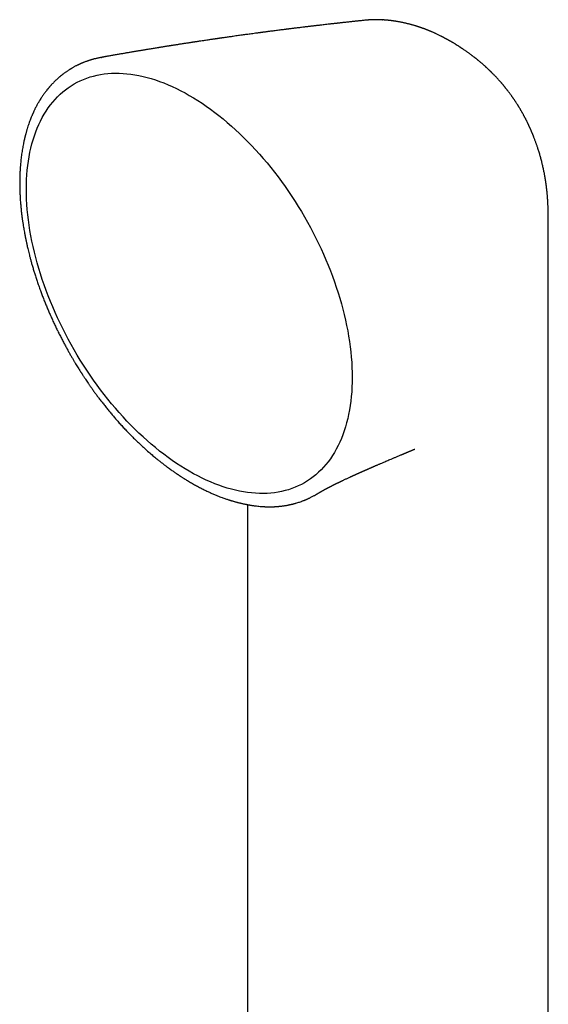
# Model space of a CAD drawing. Header units: millimetres. Extents: x 8 to 722, y 12 to 747.
# Tile 18 of 36: x 645 to 684, y 258 to 329. Entities that reach past the tile are written whole.
import ezdxf

# ---------------------------------------------------------------- set-up
doc = ezdxf.new("R2010")
doc.units = ezdxf.units.MM

msp = doc.modelspace()

# ---------------------------------------------------------------- linework, layer by layer
at = {"color": 7, "linetype": 'Continuous', "lineweight": 30}
for p, q in [((670.537, 329.207), (670.524, 329.206)), ((671.712, 329.227), (671.717, 329.227)), ((676.013, 328.013), (676.009, 328.015)), ((676.687, 327.646), (676.685, 327.647)), ((651.274, 326.499), (651.286, 326.501)), ((682.438, 321.325), (682.446, 321.305)), ((683.743, 314.638), (683.743, 314.64)), ((683.745, 303.285), (683.745, 314.638)), ((674.048, 298.04), (674.051, 298.041)), ((655.243, 297.392), (655.256, 297.381)), ((666.964, 294.792), (666.968, 294.795)), ((660.689, 294.311), (660.692, 294.31)), ((661.889, 294.01), (661.889, 238.905))]:
    msp.add_line(p, q, dxfattribs=at)
at = {"color": 7, "linetype": 'Continuous', "lineweight": 30, "flags": 128}
for points in [[(657.673, 296.428), (657.363, 296.611), (657.054, 296.804), (656.745, 297.005), (656.437, 297.216), (656.129, 297.436), (655.823, 297.664), (655.517, 297.901), (655.214, 298.146), (654.912, 298.399), (654.611, 298.66), (654.313, 298.929), (654.018, 299.206), (653.724, 299.49), (653.434, 299.782), (653.146, 300.08), (652.862, 300.386), (652.581, 300.698), (652.303, 301.016), (652.029, 301.341), (651.759, 301.672), (651.492, 302.008), (651.231, 302.35), (650.973, 302.698), (650.72, 303.05), (650.472, 303.407), (650.229, 303.769), (649.991, 304.135), (649.758, 304.505), (649.53, 304.879), (649.309, 305.257), (649.093, 305.638), (648.882, 306.022), (648.678, 306.408), (648.48, 306.797), (648.288, 307.189), (648.103, 307.582), (647.924, 307.978), (647.752, 308.374), (647.587, 308.772), (647.429, 309.171), (647.277, 309.57), (647.133, 309.97), (646.996, 310.37), (646.867, 310.769), (646.744, 311.168), (646.63, 311.567), (646.522, 311.964), (646.423, 312.36), (646.331, 312.755), (646.247, 313.147), (646.171, 313.538), (646.102, 313.926), (646.042, 314.312), (645.99, 314.695), (645.945, 315.074), (645.909, 315.45), (645.88, 315.823), (645.86, 316.191), (645.848, 316.556), (645.844, 316.915), (645.848, 317.271), (645.86, 317.621), (645.88, 317.966), (645.909, 318.306), (645.945, 318.64), (645.99, 318.968), (646.042, 319.29), (646.102, 319.606), (646.171, 319.916), (646.247, 320.218), (646.331, 320.514), (646.423, 320.802), (646.522, 321.083), (646.63, 321.357), (646.744, 321.623), (646.867, 321.881), (646.996, 322.131), (647.133, 322.372), (647.277, 322.606), (647.429, 322.83), (647.587, 323.046), (647.752, 323.253), (647.924, 323.451), (648.103, 323.64), (648.288, 323.82), (648.48, 323.99), (648.678, 324.15), (648.882, 324.301), (649.093, 324.443), (649.309, 324.574), (649.53, 324.695), (649.758, 324.807), (649.991, 324.908), (650.229, 324.999), (650.472, 325.08), (650.72, 325.151), (650.973, 325.212), (651.231, 325.262), (651.492, 325.301), (651.759, 325.33), (652.029, 325.349), (652.303, 325.357), (652.581, 325.355), (652.862, 325.343), (653.146, 325.319), (653.434, 325.286), (653.724, 325.242), (654.018, 325.188), (654.313, 325.123), (654.611, 325.048), (654.912, 324.963), (655.214, 324.867), (655.517, 324.762), (655.823, 324.646), (656.129, 324.52), (656.437, 324.385), (656.745, 324.239), (657.054, 324.084), (657.363, 323.92), (657.673, 323.746)], [(657.673, 323.746), (657.983, 323.562), (658.292, 323.37), (658.601, 323.168), (658.909, 322.957), (659.217, 322.738), (659.523, 322.509), (659.829, 322.273), (660.132, 322.028), (660.434, 321.774), (660.735, 321.513), (661.033, 321.244), (661.328, 320.967), (661.622, 320.683), (661.912, 320.392), (662.2, 320.093), (662.484, 319.788), (662.766, 319.476), (663.043, 319.157), (663.317, 318.832), (663.588, 318.502), (663.854, 318.165), (664.116, 317.823), (664.373, 317.476), (664.626, 317.124), (664.874, 316.766), (665.117, 316.405), (665.355, 316.038), (665.588, 315.668), (665.816, 315.294), (666.037, 314.917), (666.253, 314.536), (666.464, 314.152), (666.668, 313.765), (666.866, 313.376), (667.058, 312.984), (667.243, 312.591), (667.422, 312.196), (667.594, 311.799), (667.759, 311.401), (667.917, 311.003), (668.069, 310.603), (668.213, 310.204), (668.35, 309.804), (668.479, 309.404), (668.602, 309.005), (668.716, 308.607), (668.824, 308.209), (668.923, 307.813), (669.015, 307.419), (669.099, 307.026), (669.175, 306.635), (669.244, 306.247), (669.304, 305.862), (669.356, 305.479), (669.401, 305.099), (669.437, 304.723), (669.466, 304.351), (669.486, 303.982), (669.498, 303.618), (669.502, 303.258), (669.498, 302.903), (669.486, 302.552), (669.466, 302.207), (669.437, 301.868), (669.401, 301.533), (669.356, 301.205), (669.304, 300.883), (669.244, 300.567), (669.175, 300.258), (669.099, 299.955), (669.015, 299.66), (668.923, 299.371), (668.824, 299.09), (668.716, 298.816), (668.602, 298.55), (668.479, 298.293), (668.35, 298.043), (668.213, 297.801), (668.069, 297.568), (667.917, 297.343), (667.759, 297.127), (667.594, 296.92), (667.422, 296.722), (667.243, 296.533), (667.058, 296.354), (666.866, 296.184), (666.668, 296.023), (666.464, 295.872), (666.253, 295.731), (666.037, 295.599), (665.816, 295.478), (665.588, 295.366), (665.355, 295.265), (665.117, 295.174), (664.874, 295.093), (664.626, 295.022), (664.373, 294.962), (664.116, 294.912), (663.854, 294.872), (663.588, 294.843), (663.317, 294.824), (663.043, 294.816), (662.766, 294.818), (662.484, 294.831), (662.2, 294.854), (661.912, 294.888), (661.622, 294.931), (661.328, 294.986), (661.033, 295.051), (660.735, 295.126), (660.434, 295.211), (660.132, 295.306), (659.829, 295.412), (659.523, 295.527), (659.217, 295.653), (658.909, 295.789), (658.601, 295.934), (658.292, 296.089), (657.983, 296.254), (657.673, 296.428)], [(683.745, 205.79), (683.745, 250.17), (683.745, 303.285)]]:
    msp.add_lwpolyline(points, dxfattribs=at)
at = {"color": 7, "linetype": 'Continuous', "lineweight": 30}
for points, knots in [([(670.523, 329.207), (670.513, 329.206), (670.456, 329.201), (670.356, 329.19), (670.228, 329.177), (670.113, 329.165), (670.011, 329.154), (669.923, 329.145), (669.847, 329.137), (669.784, 329.13), (669.711, 329.123), (669.62, 329.113), (669.505, 329.101), (669.38, 329.087), (669.242, 329.072), (669.092, 329.056), (668.953, 329.041), (668.828, 329.027), (668.723, 329.016), (668.623, 329.005), (668.54, 328.996), (668.475, 328.989), (668.426, 328.983), (668.384, 328.978), (668.349, 328.975), (668.317, 328.971), (668.282, 328.967), (668.238, 328.962), (668.184, 328.956), (668.117, 328.949), (668.041, 328.94), (667.955, 328.93), (667.828, 328.916), (667.667, 328.898), (667.481, 328.876), (667.311, 328.857), (667.167, 328.84), (667.049, 328.826), (666.953, 328.815), (666.865, 328.805), (666.784, 328.796), (666.712, 328.787), (666.641, 328.779), (666.569, 328.77), (666.487, 328.76), (666.397, 328.75), (666.299, 328.738), (666.196, 328.726), (666.092, 328.713), (665.917, 328.692), (665.671, 328.662), (665.42, 328.632), (665.234, 328.609), (665.116, 328.594), (665.009, 328.581), (664.922, 328.57), (664.855, 328.562), (664.8, 328.555), (664.742, 328.547), (664.678, 328.539), (664.597, 328.529), (664.498, 328.517), (664.381, 328.502), (664.184, 328.477), (663.91, 328.442), (663.64, 328.407), (663.447, 328.382), (663.335, 328.367), (663.232, 328.353), (663.14, 328.341), (663.058, 328.331), (662.992, 328.322), (662.935, 328.314), (662.882, 328.307), (662.82, 328.299), (662.749, 328.29), (662.668, 328.279), (662.543, 328.262), (662.382, 328.24), (662.191, 328.215), (662.013, 328.19), (661.843, 328.167), (661.677, 328.144), (661.505, 328.121), (661.328, 328.096), (661.145, 328.071), (660.962, 328.045), (660.794, 328.021), (660.639, 327.999), (660.494, 327.979), (660.337, 327.957), (660.198, 327.937), (660.084, 327.92), (660.004, 327.909), (659.935, 327.899), (659.876, 327.89), (659.829, 327.883), (659.79, 327.878), (659.754, 327.873), (659.715, 327.867), (659.671, 327.86), (659.619, 327.853), (659.559, 327.844), (659.492, 327.834), (659.418, 327.824), (659.326, 327.81), (659.214, 327.794), (659.081, 327.774), (658.936, 327.753), (658.779, 327.729), (658.61, 327.704), (658.465, 327.682), (658.347, 327.665), (658.263, 327.652), (658.184, 327.64), (658.113, 327.629), (658.054, 327.62), (658.007, 327.613), (657.971, 327.608), (657.939, 327.603), (657.907, 327.598), (657.872, 327.592), (657.818, 327.584), (657.741, 327.572), (657.639, 327.557), (657.527, 327.54), (657.408, 327.521), (657.284, 327.502), (657.156, 327.482), (657.033, 327.463), (656.916, 327.445), (656.807, 327.428), (656.703, 327.412), (656.609, 327.397), (656.528, 327.384), (656.461, 327.373), (656.404, 327.364), (656.349, 327.356), (656.288, 327.346), (656.215, 327.334), (656.133, 327.321), (656.043, 327.307), (655.95, 327.292), (655.858, 327.277), (655.767, 327.263), (655.681, 327.249), (655.601, 327.236), (655.529, 327.224), (655.463, 327.214), (655.377, 327.2), (655.266, 327.181), (655.125, 327.158), (654.977, 327.134), (654.824, 327.109), (654.684, 327.086), (654.562, 327.066), (654.457, 327.048), (654.353, 327.031), (654.25, 327.014), (654.153, 326.998), (654.063, 326.983), (653.985, 326.969), (653.91, 326.957), (653.832, 326.944), (653.746, 326.929), (653.653, 326.913), (653.546, 326.895), (653.429, 326.875), (653.305, 326.854), (653.183, 326.834), (653.065, 326.813), (652.948, 326.793), (652.829, 326.773), (652.704, 326.751), (652.571, 326.728), (652.432, 326.704), (652.291, 326.679), (652.154, 326.655), (652.022, 326.632), (651.901, 326.611), (651.789, 326.591), (651.689, 326.573), (651.602, 326.558), (651.54, 326.547), (651.499, 326.54), (651.474, 326.535), (651.442, 326.529), (651.399, 326.522), (651.346, 326.512), (651.307, 326.505), (651.286, 326.501)], [0, 0, 0, 0, 0.001606, 0.008906, 0.01554, 0.021507, 0.026808, 0.031366, 0.035281, 0.038553, 0.041181, 0.046658, 0.052627, 0.0591, 0.066184, 0.073985, 0.082502, 0.087857, 0.093461, 0.098803, 0.103436, 0.106359, 0.108907, 0.11108, 0.112877, 0.114347, 0.116081, 0.118255, 0.121156, 0.124589, 0.128556, 0.133056, 0.137941, 0.148372, 0.15802, 0.166886, 0.174968, 0.180354, 0.18533, 0.189899, 0.19406, 0.197813, 0.201207, 0.205024, 0.209139, 0.213841, 0.219076, 0.224431, 0.229823, 0.235252, 0.251741, 0.268096, 0.274431, 0.28069, 0.286344, 0.291181, 0.294179, 0.296839, 0.299782, 0.303122, 0.306859, 0.312356, 0.318535, 0.325151, 0.343042, 0.36116, 0.367251, 0.373159, 0.378514, 0.383307, 0.38754, 0.391211, 0.393705, 0.396361, 0.399537, 0.403235, 0.407454, 0.412166, 0.422746, 0.432624, 0.441799, 0.450558, 0.459168, 0.467627, 0.47734, 0.486722, 0.496182, 0.505982, 0.512853, 0.520372, 0.528542, 0.53736, 0.542073, 0.546255, 0.549864, 0.5529, 0.555362, 0.557252, 0.55902, 0.560954, 0.563273, 0.565979, 0.569071, 0.57255, 0.576416, 0.580668, 0.586928, 0.593828, 0.601367, 0.609543, 0.618357, 0.627808, 0.632169, 0.636654, 0.640939, 0.644616, 0.647682, 0.650138, 0.651894, 0.653396, 0.655059, 0.656887, 0.65888, 0.663519, 0.668862, 0.674796, 0.680993, 0.68743, 0.694108, 0.701028, 0.706634, 0.712389, 0.717976, 0.72288, 0.727094, 0.730617, 0.733449, 0.735988, 0.739149, 0.74297, 0.747429, 0.752145, 0.756981, 0.761936, 0.766584, 0.771167, 0.77532, 0.77903, 0.782313, 0.785587, 0.792435, 0.799773, 0.807522, 0.815543, 0.823777, 0.82927, 0.834735, 0.840148, 0.84551, 0.850761, 0.855443, 0.859463, 0.863065, 0.867084, 0.871589, 0.87653, 0.881748, 0.888236, 0.894836, 0.901148, 0.907244, 0.913359, 0.91942, 0.925864, 0.93282, 0.940224, 0.947579, 0.954895, 0.961762, 0.96811, 0.973938, 0.979165, 0.983737, 0.987656, 0.98888, 0.99005, 0.991653, 0.993869, 0.996699, 1, 1, 1, 1]), ([(671.717, 329.228), (671.69, 329.23), (671.639, 329.233), (671.573, 329.236), (671.518, 329.238), (671.471, 329.24), (671.431, 329.241), (671.399, 329.241), (671.368, 329.242), (671.336, 329.242), (671.297, 329.243), (671.257, 329.243), (671.222, 329.243), (671.189, 329.243), (671.148, 329.242), (671.099, 329.241), (671.05, 329.24), (671.007, 329.239), (670.965, 329.237), (670.921, 329.235), (670.877, 329.233), (670.835, 329.231), (670.794, 329.228), (670.762, 329.226), (670.738, 329.224), (670.715, 329.223), (670.684, 329.22), (670.641, 329.217), (670.6, 329.213), (670.574, 329.21), (670.565, 329.21)], [0, 0, 0, 0, 0.065691, 0.123939, 0.172681, 0.213508, 0.24708, 0.275833, 0.29708, 0.32356, 0.359417, 0.398373, 0.428785, 0.452227, 0.481967, 0.536522, 0.580383, 0.610904, 0.646942, 0.69129, 0.724921, 0.763277, 0.802732, 0.832948, 0.847577, 0.864825, 0.892005, 0.929216, 0.976597, 1, 1, 1, 1]), ([(676.009, 328.015), (676.006, 328.017), (675.993, 328.024), (675.971, 328.035), (675.918, 328.062), (675.846, 328.098), (675.747, 328.146), (675.657, 328.19), (675.571, 328.23), (675.489, 328.268), (675.407, 328.305), (675.319, 328.344), (675.246, 328.376), (675.182, 328.403), (675.13, 328.424), (675.083, 328.444), (675.031, 328.465), (674.98, 328.486), (674.928, 328.506), (674.883, 328.523), (674.843, 328.539), (674.811, 328.551), (674.783, 328.562), (674.745, 328.576), (674.698, 328.593), (674.642, 328.614), (674.591, 328.632), (674.542, 328.649), (674.495, 328.666), (674.444, 328.683), (674.393, 328.701), (674.342, 328.717), (674.298, 328.732), (674.248, 328.748), (674.188, 328.767), (674.111, 328.791), (674.034, 328.815), (673.95, 328.839), (673.867, 328.863), (673.78, 328.887), (673.687, 328.912), (673.587, 328.938), (673.489, 328.962), (673.407, 328.982), (673.321, 329.001), (673.238, 329.02), (673.16, 329.036), (673.093, 329.05), (673.018, 329.065), (672.942, 329.079), (672.867, 329.093), (672.796, 329.105), (672.729, 329.116), (672.672, 329.125), (672.629, 329.132), (672.585, 329.139), (672.536, 329.146), (672.483, 329.153), (672.434, 329.16), (672.393, 329.165), (672.358, 329.17), (672.322, 329.174), (672.28, 329.179), (672.232, 329.184), (672.186, 329.19), (672.146, 329.194), (672.113, 329.197), (672.081, 329.2), (672.045, 329.204), (672, 329.208), (671.948, 329.212), (671.897, 329.216), (671.844, 329.22), (671.788, 329.224), (671.742, 329.227), (671.716, 329.229), (671.712, 329.229)], [0, 0, 0, 0, 0.002759, 0.009552, 0.016067, 0.040998, 0.061472, 0.086962, 0.106036, 0.122542, 0.146646, 0.16504, 0.185654, 0.19987, 0.211509, 0.22268, 0.234335, 0.24863, 0.259758, 0.271391, 0.281, 0.288439, 0.294405, 0.301561, 0.315085, 0.328636, 0.341082, 0.352127, 0.363392, 0.374753, 0.387939, 0.400008, 0.410427, 0.419534, 0.434725, 0.453232, 0.473496, 0.489074, 0.511794, 0.531145, 0.549785, 0.576573, 0.600127, 0.616974, 0.633426, 0.659106, 0.673952, 0.687026, 0.704658, 0.725492, 0.73943, 0.755581, 0.773929, 0.785373, 0.794682, 0.803528, 0.815225, 0.82825, 0.839332, 0.84864, 0.856172, 0.86343, 0.872837, 0.884578, 0.89576, 0.904587, 0.911421, 0.918419, 0.92594, 0.935786, 0.948391, 0.960439, 0.969892, 0.983644, 0.997569, 1, 1, 1, 1]), ([(676.686, 327.647), (676.671, 327.656), (676.644, 327.671), (676.609, 327.691), (676.583, 327.706), (676.56, 327.719), (676.535, 327.733), (676.509, 327.748), (676.481, 327.763), (676.446, 327.783), (676.406, 327.805), (676.362, 327.829), (676.322, 327.85), (676.28, 327.873), (676.232, 327.899), (676.18, 327.926), (676.135, 327.95), (676.099, 327.969), (676.073, 327.983), (676.044, 327.997), (676.025, 328.007), (676.013, 328.013)], [0, 0, 0, 0, 0.068379, 0.121001, 0.157872, 0.188539, 0.22455, 0.265837, 0.307933, 0.34836, 0.425157, 0.486098, 0.543573, 0.60372, 0.674688, 0.756599, 0.83338, 0.875328, 0.913083, 0.95036, 1, 1, 1, 1]), ([(682.439, 321.325), (682.436, 321.333), (682.427, 321.353), (682.41, 321.389), (682.389, 321.437), (682.366, 321.487), (682.344, 321.534), (682.324, 321.577), (682.305, 321.618), (682.285, 321.661), (682.261, 321.711), (682.233, 321.768), (682.203, 321.829), (682.176, 321.884), (682.153, 321.93), (682.132, 321.971), (682.112, 322.011), (682.088, 322.057), (682.06, 322.112), (682.03, 322.169), (682.002, 322.221), (681.978, 322.267), (681.956, 322.307), (681.933, 322.348), (681.908, 322.394), (681.878, 322.448), (681.846, 322.504), (681.815, 322.559), (681.787, 322.608), (681.759, 322.656), (681.73, 322.706), (681.696, 322.763), (681.659, 322.826), (681.623, 322.885), (681.591, 322.936), (681.564, 322.981), (681.535, 323.026), (681.504, 323.076), (681.465, 323.138), (681.422, 323.204), (681.38, 323.268), (681.341, 323.326), (681.302, 323.386), (681.263, 323.443), (681.225, 323.498), (681.193, 323.545), (681.163, 323.587), (681.138, 323.623), (681.115, 323.655), (681.083, 323.7), (681.044, 323.755), (680.996, 323.821), (680.948, 323.885), (680.901, 323.949), (680.851, 324.015), (680.809, 324.07), (680.774, 324.115), (680.747, 324.149), (680.719, 324.185), (680.688, 324.224), (680.659, 324.261), (680.633, 324.294), (680.607, 324.326), (680.578, 324.361), (680.548, 324.398), (680.521, 324.431), (680.493, 324.465), (680.46, 324.504), (680.422, 324.549), (680.385, 324.592), (680.351, 324.632), (680.316, 324.673), (680.276, 324.719), (680.23, 324.772), (680.172, 324.837), (680.111, 324.904), (680.045, 324.976), (679.983, 325.043), (679.916, 325.114), (679.85, 325.184), (679.784, 325.251), (679.731, 325.306), (679.69, 325.347), (679.657, 325.38), (679.626, 325.411), (679.6, 325.437), (679.578, 325.459), (679.553, 325.483), (679.524, 325.511), (679.493, 325.541), (679.463, 325.571), (679.436, 325.596), (679.411, 325.62), (679.384, 325.645), (679.353, 325.675), (679.318, 325.708), (679.284, 325.74), (679.253, 325.767), (679.228, 325.791), (679.202, 325.815), (679.154, 325.858), (679.093, 325.913), (679.015, 325.982), (678.941, 326.046), (678.866, 326.111), (678.788, 326.177), (678.723, 326.231), (678.669, 326.275), (678.634, 326.304), (678.594, 326.337), (678.549, 326.374), (678.502, 326.411), (678.462, 326.443), (678.425, 326.472), (678.378, 326.509), (678.325, 326.55), (678.271, 326.591), (678.222, 326.629), (678.168, 326.669), (678.106, 326.715), (678.043, 326.762), (677.976, 326.811), (677.905, 326.862), (677.835, 326.912), (677.767, 326.96), (677.696, 327.009), (677.632, 327.053), (677.582, 327.087), (677.548, 327.11), (677.512, 327.134), (677.47, 327.162), (677.424, 327.192), (677.38, 327.221), (677.34, 327.247), (677.304, 327.27), (677.263, 327.296), (677.216, 327.326), (677.164, 327.359), (677.116, 327.389), (677.075, 327.415), (677.037, 327.438), (676.995, 327.464), (676.947, 327.493), (676.903, 327.52), (676.866, 327.541), (676.84, 327.557), (676.818, 327.57), (676.795, 327.583), (676.768, 327.599), (676.732, 327.62), (676.704, 327.637), (676.687, 327.646)], [0, 0, 0, 0, 0.002869, 0.007643, 0.013704, 0.02069, 0.026738, 0.031585, 0.03703, 0.042269, 0.048002, 0.055832, 0.06429, 0.071379, 0.076993, 0.08211, 0.086956, 0.092655, 0.09998, 0.107977, 0.114761, 0.120518, 0.125774, 0.130676, 0.13656, 0.143991, 0.151875, 0.158716, 0.165551, 0.171648, 0.177691, 0.185528, 0.194567, 0.202678, 0.209394, 0.215337, 0.220879, 0.227714, 0.235889, 0.245913, 0.254851, 0.262328, 0.269952, 0.279608, 0.28627, 0.292852, 0.299004, 0.304053, 0.308061, 0.312649, 0.323054, 0.331233, 0.340875, 0.350679, 0.358749, 0.369339, 0.37437, 0.378696, 0.384014, 0.39032, 0.395867, 0.400254, 0.404695, 0.410179, 0.416023, 0.420885, 0.424931, 0.431189, 0.438754, 0.44523, 0.450648, 0.456763, 0.464111, 0.471295, 0.481206, 0.49402, 0.502563, 0.515093, 0.525639, 0.5363, 0.548397, 0.557835, 0.562623, 0.568577, 0.573912, 0.577702, 0.581175, 0.584874, 0.589575, 0.595064, 0.599962, 0.604213, 0.607838, 0.611955, 0.616777, 0.62259, 0.628643, 0.633044, 0.636738, 0.640536, 0.645479, 0.658947, 0.66887, 0.681391, 0.692894, 0.703118, 0.716693, 0.7223, 0.727033, 0.732447, 0.740215, 0.747199, 0.752833, 0.757903, 0.763773, 0.773343, 0.781052, 0.787258, 0.794821, 0.804171, 0.813926, 0.821873, 0.833098, 0.843893, 0.851704, 0.861898, 0.873552, 0.878591, 0.882991, 0.887647, 0.893591, 0.900301, 0.906665, 0.911818, 0.916678, 0.921777, 0.928449, 0.935972, 0.942929, 0.948039, 0.952895, 0.958355, 0.964885, 0.972413, 0.97627, 0.97963, 0.982669, 0.985474, 0.988601, 0.993422, 1, 1, 1, 1]), ([(651.274, 326.499), (651.256, 326.496), (651.21, 326.488), (651.137, 326.473), (651.049, 326.455), (650.955, 326.434), (650.86, 326.411), (650.772, 326.389), (650.699, 326.37), (650.641, 326.354), (650.596, 326.34), (650.55, 326.327), (650.5, 326.312), (650.443, 326.294), (650.38, 326.274), (650.314, 326.252), (650.236, 326.225), (650.153, 326.195), (650.066, 326.162), (649.989, 326.132), (649.92, 326.104), (649.864, 326.08), (649.82, 326.061), (649.785, 326.046), (649.753, 326.032), (649.724, 326.019), (649.694, 326.005), (649.66, 325.989), (649.618, 325.969), (649.565, 325.944), (649.505, 325.914), (649.432, 325.877), (649.35, 325.834), (649.268, 325.789), (649.197, 325.748), (649.137, 325.714), (649.087, 325.684), (649.042, 325.656), (648.997, 325.629), (648.946, 325.596), (648.886, 325.557), (648.817, 325.512), (648.744, 325.461), (648.667, 325.407), (648.599, 325.357), (648.541, 325.314), (648.491, 325.276), (648.442, 325.237), (648.393, 325.199), (648.348, 325.162), (648.308, 325.129), (648.275, 325.101), (648.247, 325.078), (648.217, 325.052), (648.18, 325.019), (648.132, 324.977), (648.079, 324.929), (648.02, 324.874), (647.954, 324.812), (647.881, 324.74), (647.8, 324.659), (647.731, 324.587), (647.675, 324.526), (647.634, 324.482), (647.596, 324.44), (647.563, 324.403), (647.535, 324.371), (647.512, 324.344), (647.489, 324.317), (647.462, 324.286), (647.431, 324.247), (647.396, 324.205), (647.358, 324.159), (647.317, 324.107), (647.273, 324.05), (647.224, 323.987), (647.172, 323.916), (647.114, 323.837), (647.053, 323.75), (646.996, 323.666), (646.947, 323.593), (646.91, 323.536), (646.88, 323.49), (646.858, 323.454), (646.839, 323.424), (646.821, 323.394), (646.798, 323.357), (646.77, 323.311), (646.736, 323.254), (646.699, 323.19), (646.655, 323.112), (646.603, 323.019), (646.545, 322.909), (646.494, 322.809), (646.449, 322.72), (646.414, 322.645), (646.38, 322.574), (646.35, 322.51), (646.326, 322.457), (646.306, 322.411), (646.288, 322.37), (646.265, 322.317), (646.235, 322.247), (646.192, 322.142), (646.139, 322.01), (646.079, 321.85), (646.019, 321.682), (645.958, 321.502), (645.909, 321.347), (645.871, 321.22), (645.843, 321.124), (645.817, 321.029), (645.793, 320.942), (645.773, 320.867), (645.758, 320.809), (645.748, 320.767), (645.741, 320.738), (645.734, 320.712), (645.727, 320.683), (645.719, 320.648), (645.708, 320.601), (645.694, 320.541), (645.677, 320.468), (645.659, 320.386), (645.641, 320.3), (645.606, 320.128), (645.555, 319.855), (645.497, 319.478), (645.447, 319.085), (645.419, 318.791), (645.404, 318.601), (645.397, 318.517), (645.392, 318.44), (645.388, 318.375), (645.385, 318.325), (645.383, 318.289), (645.382, 318.265), (645.38, 318.246), (645.379, 318.223), (645.378, 318.194), (645.376, 318.153), (645.373, 318.098), (645.37, 318.026), (645.367, 317.941), (645.364, 317.844), (645.361, 317.734), (645.358, 317.561), (645.357, 317.325), (645.361, 317.009), (645.371, 316.668), (645.39, 316.3), (645.413, 315.962), (645.44, 315.655), (645.467, 315.382), (645.498, 315.114), (645.53, 314.855), (645.565, 314.608), (645.599, 314.383), (645.631, 314.179), (645.663, 313.994), (645.69, 313.841), (645.712, 313.722), (645.728, 313.636), (645.742, 313.563), (645.754, 313.5), (645.765, 313.444), (645.776, 313.391), (645.786, 313.338), (645.798, 313.282), (645.81, 313.221), (645.825, 313.153), (645.843, 313.067), (645.866, 312.959), (645.895, 312.828), (645.929, 312.682), (645.968, 312.516), (646.013, 312.33), (646.066, 312.121), (646.125, 311.895), (646.191, 311.652), (646.264, 311.391), (646.344, 311.119), (646.431, 310.835), (646.524, 310.541), (646.626, 310.232), (646.737, 309.908), (646.852, 309.588), (646.968, 309.275), (647.083, 308.975), (647.202, 308.675), (647.322, 308.381), (647.442, 308.096), (647.569, 307.803), (647.702, 307.505), (647.842, 307.201), (647.98, 306.909), (648.123, 306.615), (648.27, 306.321), (648.42, 306.027), (648.566, 305.748), (648.708, 305.486), (648.843, 305.24), (648.971, 305.012), (649.092, 304.8), (649.207, 304.602), (649.316, 304.419), (649.417, 304.249), (649.512, 304.093), (649.6, 303.952), (649.678, 303.825), (649.739, 303.73), (649.782, 303.661), (649.811, 303.615), (649.837, 303.575), (649.856, 303.545), (649.87, 303.523), (649.885, 303.501), (649.904, 303.471), (649.932, 303.428), (649.969, 303.37), (650.017, 303.298), (650.073, 303.211), (650.143, 303.106), (650.226, 302.982), (650.324, 302.838), (650.434, 302.677), (650.557, 302.501), (650.693, 302.308), (650.839, 302.106), (650.995, 301.893), (651.161, 301.672), (651.34, 301.438), (651.531, 301.193), (651.726, 300.951), (651.921, 300.713), (652.116, 300.481), (652.322, 300.241), (652.538, 299.996), (652.764, 299.746), (653, 299.493), (653.245, 299.237), (653.501, 298.976), (653.769, 298.711), (654.051, 298.441), (654.345, 298.168), (654.651, 297.894), (654.954, 297.631), (655.156, 297.464), (655.251, 297.386)], [0, 0, 0, 0, 0.001853, 0.004752, 0.008142, 0.012025, 0.015981, 0.019576, 0.022809, 0.024822, 0.026663, 0.028415, 0.030434, 0.032761, 0.035395, 0.038223, 0.040921, 0.04493, 0.04856, 0.051811, 0.054695, 0.057313, 0.058895, 0.060372, 0.061744, 0.063012, 0.064178, 0.065534, 0.067401, 0.069698, 0.072423, 0.075269, 0.079441, 0.083252, 0.086349, 0.089079, 0.091384, 0.093266, 0.095219, 0.097605, 0.100424, 0.103676, 0.107284, 0.110975, 0.114723, 0.117133, 0.119567, 0.122023, 0.124503, 0.126851, 0.128849, 0.130541, 0.131928, 0.133055, 0.135213, 0.137688, 0.14048, 0.14359, 0.147097, 0.151052, 0.155453, 0.1603, 0.162622, 0.165009, 0.167192, 0.169096, 0.170722, 0.172069, 0.173138, 0.174845, 0.176735, 0.178817, 0.181092, 0.183559, 0.186318, 0.189276, 0.192582, 0.196234, 0.200232, 0.204576, 0.207563, 0.210064, 0.21208, 0.213611, 0.214771, 0.216023, 0.217418, 0.219568, 0.221988, 0.224676, 0.227606, 0.231815, 0.23629, 0.241028, 0.243945, 0.246956, 0.249845, 0.252333, 0.25442, 0.256104, 0.257575, 0.259217, 0.26217, 0.265508, 0.271155, 0.277029, 0.283144, 0.289579, 0.296347, 0.299619, 0.302964, 0.306363, 0.309422, 0.31198, 0.314037, 0.315301, 0.316255, 0.316995, 0.317941, 0.319143, 0.3206, 0.322687, 0.325141, 0.327937, 0.330804, 0.333672, 0.344964, 0.357372, 0.369701, 0.381811, 0.384446, 0.38707, 0.389455, 0.391404, 0.392917, 0.393996, 0.394614, 0.395078, 0.395742, 0.39661, 0.39768, 0.399449, 0.401587, 0.404096, 0.406975, 0.410225, 0.413781, 0.422283, 0.430857, 0.44116, 0.451567, 0.462078, 0.469634, 0.477243, 0.484705, 0.491795, 0.498511, 0.504854, 0.510127, 0.515111, 0.519806, 0.522424, 0.52474, 0.526694, 0.528287, 0.529821, 0.531168, 0.532585, 0.53407, 0.535666, 0.537466, 0.539473, 0.542572, 0.546062, 0.549944, 0.554219, 0.559277, 0.564793, 0.570764, 0.577185, 0.584056, 0.591376, 0.598688, 0.6064, 0.614512, 0.623024, 0.631937, 0.639673, 0.647678, 0.655622, 0.663357, 0.670884, 0.678203, 0.686564, 0.694638, 0.702425, 0.709925, 0.718245, 0.72618, 0.733726, 0.740875, 0.747626, 0.753868, 0.759725, 0.765195, 0.770279, 0.775058, 0.779438, 0.783417, 0.786988, 0.79015, 0.791552, 0.792857, 0.794058, 0.794951, 0.795436, 0.795977, 0.796827, 0.797985, 0.799676, 0.801764, 0.80425, 0.807134, 0.810834, 0.815031, 0.819724, 0.824912, 0.830595, 0.83677, 0.843044, 0.849756, 0.856905, 0.864492, 0.872519, 0.879676, 0.887153, 0.894953, 0.90308, 0.911534, 0.920157, 0.929096, 0.938351, 0.947921, 0.957989, 0.96838, 0.979092, 0.990121, 1, 1, 1, 1]), ([(683.745, 314.639), (683.745, 314.67), (683.745, 314.725), (683.744, 314.8), (683.744, 314.861), (683.744, 314.916), (683.743, 314.974), (683.743, 315.037), (683.742, 315.099), (683.741, 315.158), (683.74, 315.217), (683.739, 315.279), (683.737, 315.362), (683.734, 315.466), (683.73, 315.591), (683.725, 315.715), (683.719, 315.851), (683.712, 315.996), (683.702, 316.16), (683.692, 316.288), (683.685, 316.391), (683.679, 316.46), (683.673, 316.529), (683.666, 316.604), (683.66, 316.669), (683.654, 316.73), (683.648, 316.783), (683.642, 316.839), (683.637, 316.89), (683.632, 316.931), (683.628, 316.966), (683.624, 317.004), (683.619, 317.044), (683.615, 317.079), (683.611, 317.113), (683.606, 317.152), (683.6, 317.195), (683.595, 317.235), (683.59, 317.271), (683.584, 317.311), (683.578, 317.358), (683.571, 317.408), (683.564, 317.453), (683.558, 317.495), (683.551, 317.539), (683.544, 317.584), (683.538, 317.624), (683.532, 317.66), (683.525, 317.7), (683.518, 317.744), (683.51, 317.789), (683.502, 317.839), (683.491, 317.899), (683.479, 317.964), (683.468, 318.025), (683.445, 318.148), (683.404, 318.35), (683.345, 318.616), (683.28, 318.886), (683.213, 319.144), (683.138, 319.412), (683.06, 319.674), (682.994, 319.879), (682.944, 320.029), (682.914, 320.117), (682.881, 320.212), (682.85, 320.299), (682.814, 320.399), (682.78, 320.491), (682.743, 320.589), (682.713, 320.668), (682.688, 320.731), (682.67, 320.775), (682.652, 320.822), (682.631, 320.872), (682.612, 320.92), (682.594, 320.963), (682.577, 321.004), (682.56, 321.046), (682.543, 321.086), (682.527, 321.124), (682.51, 321.163), (682.49, 321.208), (682.469, 321.257), (682.454, 321.291), (682.448, 321.305)], [0, 0, 0, 0, 0.013947, 0.025429, 0.034447, 0.041813, 0.050498, 0.060769, 0.0703, 0.078464, 0.086994, 0.096702, 0.106269, 0.123777, 0.142884, 0.161121, 0.178294, 0.2027, 0.224206, 0.249893, 0.258847, 0.268936, 0.279934, 0.289273, 0.301603, 0.308427, 0.31583, 0.324824, 0.332833, 0.338169, 0.342459, 0.348378, 0.354866, 0.359874, 0.363779, 0.369564, 0.376906, 0.382887, 0.387128, 0.392637, 0.400228, 0.407999, 0.414435, 0.42001, 0.426512, 0.433821, 0.439765, 0.444199, 0.449887, 0.457283, 0.463647, 0.469748, 0.479211, 0.490075, 0.498516, 0.506279, 0.544431, 0.5879, 0.62468, 0.665439, 0.704124, 0.745583, 0.784852, 0.797873, 0.814685, 0.825382, 0.842128, 0.855117, 0.871781, 0.884855, 0.901214, 0.908661, 0.914682, 0.921931, 0.930726, 0.938479, 0.944575, 0.951382, 0.957864, 0.964576, 0.970636, 0.976069, 0.982999, 0.992813, 1, 1, 1, 1]), ([(666.969, 294.794), (666.97, 294.795), (666.977, 294.798), (666.987, 294.805), (667.001, 294.813), (667.014, 294.821), (667.026, 294.829), (667.04, 294.837), (667.053, 294.845), (667.066, 294.853), (667.079, 294.86), (667.092, 294.868), (667.104, 294.876), (667.114, 294.881), (667.123, 294.887), (667.133, 294.893), (667.147, 294.901), (667.16, 294.909), (667.173, 294.916), (667.183, 294.922), (667.192, 294.928), (667.201, 294.933), (667.21, 294.938), (667.218, 294.943), (667.225, 294.947), (667.231, 294.951), (667.239, 294.955), (667.249, 294.961), (667.261, 294.968), (667.272, 294.974), (667.28, 294.979), (667.287, 294.983), (667.293, 294.986), (667.3, 294.99), (667.309, 294.995), (667.317, 295), (667.323, 295.004), (667.33, 295.007), (667.338, 295.012), (667.347, 295.017), (667.356, 295.022), (667.365, 295.027), (667.374, 295.032), (667.386, 295.039), (667.4, 295.047), (667.413, 295.054), (667.425, 295.061), (667.434, 295.066), (667.443, 295.071), (667.454, 295.077), (667.469, 295.085), (667.485, 295.094), (667.501, 295.103), (667.516, 295.111), (667.532, 295.12), (667.549, 295.129), (667.569, 295.139), (667.593, 295.152), (667.62, 295.167), (667.647, 295.182), (667.675, 295.196), (667.703, 295.212), (667.731, 295.226), (667.753, 295.238), (667.773, 295.248), (667.789, 295.257), (667.807, 295.266), (667.824, 295.275), (667.837, 295.282), (667.848, 295.288), (667.861, 295.294), (667.876, 295.302), (667.891, 295.31), (667.905, 295.317), (667.921, 295.325), (667.941, 295.336), (667.962, 295.346), (667.981, 295.356), (667.999, 295.365), (668.017, 295.374), (668.042, 295.387), (668.072, 295.402), (668.106, 295.419), (668.141, 295.437), (668.177, 295.455), (668.215, 295.474), (668.255, 295.493), (668.299, 295.515), (668.343, 295.537), (668.389, 295.56), (668.431, 295.58), (668.477, 295.602), (668.519, 295.623), (668.558, 295.642), (668.591, 295.658), (668.619, 295.671), (668.647, 295.684), (668.675, 295.698), (668.703, 295.711), (668.729, 295.724), (668.755, 295.736), (668.8, 295.757), (668.862, 295.787), (668.948, 295.827), (669.039, 295.87), (669.139, 295.916), (669.233, 295.96), (669.314, 295.997), (669.371, 296.023), (669.411, 296.042), (669.449, 296.059), (669.488, 296.077), (669.525, 296.094), (669.558, 296.109), (669.589, 296.123), (669.618, 296.136), (669.647, 296.15), (669.68, 296.164), (669.718, 296.182), (669.762, 296.201), (669.808, 296.222), (669.85, 296.241), (669.886, 296.257), (669.921, 296.273), (669.96, 296.29), (670.001, 296.309), (670.039, 296.326), (670.073, 296.341), (670.104, 296.355), (670.134, 296.368), (670.163, 296.381), (670.194, 296.395), (670.227, 296.41), (670.265, 296.426), (670.306, 296.444), (670.349, 296.464), (670.391, 296.482), (670.429, 296.499), (670.462, 296.514), (670.498, 296.529), (670.539, 296.547), (670.588, 296.569), (670.642, 296.593), (670.702, 296.619), (670.767, 296.647), (670.835, 296.677), (670.903, 296.707), (670.966, 296.734), (671.023, 296.759), (671.08, 296.784), (671.142, 296.81), (671.208, 296.839), (671.28, 296.87), (671.358, 296.904), (671.438, 296.938), (671.513, 296.971), (671.603, 297.01), (671.721, 297.06), (671.866, 297.122), (672.019, 297.187), (672.17, 297.252), (672.307, 297.31), (672.425, 297.36), (672.523, 297.401), (672.624, 297.444), (672.726, 297.487), (672.829, 297.53), (672.935, 297.575), (673.027, 297.613), (673.104, 297.646), (673.164, 297.671), (673.221, 297.695), (673.272, 297.716), (673.314, 297.734), (673.35, 297.749), (673.387, 297.764), (673.43, 297.782), (673.481, 297.804), (673.538, 297.828), (673.596, 297.851), (673.647, 297.873), (673.686, 297.889), (673.717, 297.902), (673.754, 297.918), (673.805, 297.939), (673.857, 297.96), (673.903, 297.979), (673.94, 297.995), (673.979, 298.011), (674.017, 298.027), (674.041, 298.037), (674.051, 298.041)], [0, 0, 0, 0, 0.0007578, 0.0044792, 0.0078532, 0.0106441, 0.0137902, 0.0175058, 0.0208791, 0.0238971, 0.0275437, 0.0311825, 0.0345229, 0.0370136, 0.0389827, 0.0419258, 0.045922, 0.0502693, 0.0537508, 0.0568146, 0.05967, 0.0620961, 0.0650132, 0.0677927, 0.0700011, 0.0718339, 0.0743755, 0.077792, 0.0826569, 0.0864394, 0.0894064, 0.0918816, 0.0937366, 0.0963318, 0.0996965, 0.1027662, 0.1050911, 0.1071823, 0.1100216, 0.113448, 0.1163456, 0.1192357, 0.1221303, 0.1252979, 0.1292284, 0.1337545, 0.1366491, 0.1387388, 0.1407546, 0.1436796, 0.1472713, 0.1521064, 0.1561889, 0.1595581, 0.1634184, 0.1680478, 0.171871, 0.1785403, 0.1853135, 0.190277, 0.1979343, 0.2042977, 0.2098726, 0.2162126, 0.219229, 0.2226958, 0.226928, 0.2306707, 0.2331109, 0.2350288, 0.2377394, 0.2411079, 0.2441853, 0.2467873, 0.2499557, 0.2541147, 0.2585374, 0.2620928, 0.2653254, 0.2688621, 0.2726447, 0.2796223, 0.285531, 0.2914992, 0.2986022, 0.3050176, 0.3117151, 0.3189874, 0.3276795, 0.3339211, 0.3418289, 0.3482143, 0.3557813, 0.3619358, 0.3666548, 0.3709644, 0.3749339, 0.3794202, 0.3839541, 0.3874511, 0.391088, 0.3957442, 0.4071394, 0.4184306, 0.4329039, 0.4453554, 0.4599861, 0.4716167, 0.4774406, 0.4824591, 0.4875285, 0.4927349, 0.4973953, 0.5019518, 0.505655, 0.5093235, 0.512932, 0.5168673, 0.5217234, 0.5273575, 0.5335183, 0.5389092, 0.5428757, 0.5469304, 0.5518405, 0.5569149, 0.5616963, 0.565804, 0.5695955, 0.5731088, 0.5766255, 0.5801989, 0.5842069, 0.5884746, 0.5935173, 0.5988719, 0.6038687, 0.6083655, 0.6122153, 0.6154367, 0.6209408, 0.6264387, 0.6325698, 0.6396328, 0.6468945, 0.654923, 0.663123, 0.6701455, 0.67635, 0.6824679, 0.6894906, 0.6970424, 0.7048052, 0.7137471, 0.7228894, 0.7313742, 0.7388821, 0.7526488, 0.7702261, 0.786212, 0.8024061, 0.8194434, 0.8302762, 0.840335, 0.8508156, 0.8622216, 0.8728521, 0.8837078, 0.8955774, 0.9018443, 0.9081357, 0.9143527, 0.9197092, 0.9240359, 0.9273999, 0.9310084, 0.9355823, 0.9409475, 0.9468915, 0.9534139, 0.958793, 0.9627251, 0.965494, 0.9685296, 0.9742379, 0.9811199, 0.9846268, 0.988412, 0.9924753, 0.9968168, 1, 1, 1, 1]), ([(655.255, 297.38), (655.3, 297.343), (655.409, 297.253), (655.579, 297.118), (655.76, 296.977), (655.929, 296.849), (656.084, 296.733), (656.226, 296.629), (656.354, 296.537), (656.468, 296.456), (656.569, 296.385), (656.654, 296.327), (656.722, 296.28), (656.776, 296.244), (656.821, 296.214), (656.86, 296.188), (656.893, 296.166), (656.921, 296.147), (656.943, 296.132), (656.962, 296.12), (656.986, 296.104), (657.022, 296.08), (657.074, 296.047), (657.139, 296.005), (657.218, 295.955), (657.312, 295.895), (657.423, 295.826), (657.549, 295.75), (657.689, 295.666), (657.787, 295.609), (657.839, 295.579)], [0, 0, 0, 0, 0.052788, 0.128949, 0.199819, 0.2654, 0.32569, 0.380685, 0.430379, 0.474762, 0.513827, 0.547564, 0.572234, 0.592977, 0.609927, 0.624598, 0.637408, 0.648357, 0.657499, 0.662678, 0.670008, 0.685043, 0.704927, 0.729669, 0.759278, 0.796238, 0.838766, 0.886884, 0.940618, 1, 1, 1, 1]), ([(657.838, 295.58), (657.935, 295.524), (658.126, 295.416), (658.408, 295.264), (658.68, 295.125), (658.942, 294.997), (659.195, 294.879), (659.438, 294.772), (659.672, 294.674), (659.874, 294.593), (660.045, 294.528), (660.181, 294.478), (660.305, 294.435), (660.415, 294.397), (660.499, 294.369), (660.561, 294.349), (660.606, 294.334), (660.649, 294.321), (660.677, 294.312), (660.691, 294.308)], [0, 0, 0, 0, 0.101626, 0.199841, 0.294702, 0.386261, 0.47456, 0.559639, 0.641531, 0.720263, 0.77306, 0.821295, 0.864821, 0.90364, 0.937754, 0.954512, 0.969847, 0.985517, 1, 1, 1, 1]), ([(666.771, 294.68), (666.819, 294.706), (666.882, 294.741), (666.944, 294.78), (666.958, 294.789)], [0, 0, 0, 0, 0.758116, 1, 1, 1, 1]), ([(660.688, 294.311), (660.707, 294.305), (660.75, 294.292), (660.816, 294.272), (660.89, 294.251), (660.969, 294.228), (661.054, 294.204), (661.14, 294.181), (661.226, 294.158), (661.313, 294.136), (661.401, 294.115), (661.489, 294.094), (661.577, 294.074), (661.666, 294.055), (661.753, 294.037), (661.83, 294.022), (661.893, 294.009), (661.941, 294), (661.982, 293.993), (662.014, 293.987), (662.04, 293.983), (662.064, 293.979), (662.094, 293.974), (662.132, 293.967), (662.18, 293.96), (662.233, 293.951), (662.29, 293.943), (662.347, 293.935), (662.403, 293.927), (662.501, 293.914), (662.639, 293.898), (662.786, 293.884), (662.902, 293.874), (662.987, 293.868), (663.068, 293.863), (663.137, 293.86), (663.194, 293.857), (663.239, 293.856), (663.284, 293.854), (663.334, 293.853), (663.394, 293.852), (663.462, 293.851), (663.535, 293.851), (663.61, 293.851), (663.681, 293.853), (663.75, 293.855), (663.817, 293.857), (663.88, 293.86), (663.939, 293.863), (663.992, 293.867), (664.038, 293.87), (664.078, 293.873), (664.115, 293.876), (664.156, 293.879), (664.202, 293.884), (664.259, 293.889), (664.326, 293.897), (664.404, 293.906), (664.486, 293.917), (664.57, 293.929), (664.651, 293.942), (664.73, 293.955), (664.807, 293.969), (664.88, 293.983), (664.951, 293.998), (665.015, 294.012), (665.07, 294.024), (665.114, 294.035), (665.151, 294.043), (665.186, 294.052), (665.224, 294.062), (665.266, 294.073), (665.314, 294.085), (665.366, 294.1), (665.446, 294.122), (665.552, 294.154), (665.686, 294.198), (665.8, 294.237), (665.891, 294.271), (665.955, 294.295), (666.01, 294.317), (666.053, 294.334), (666.084, 294.347), (666.108, 294.357), (666.136, 294.368), (666.171, 294.383), (666.215, 294.402), (666.266, 294.425), (666.326, 294.452), (666.394, 294.484), (666.471, 294.521), (666.555, 294.563), (666.648, 294.612), (666.72, 294.65), (666.76, 294.673), (666.767, 294.677)], [0, 0, 0, 0, 0.008485, 0.018808, 0.029533, 0.041677, 0.054484, 0.067375, 0.080351, 0.093411, 0.106555, 0.119782, 0.133092, 0.146486, 0.159962, 0.172699, 0.181315, 0.188698, 0.194848, 0.199764, 0.203447, 0.206582, 0.210974, 0.216858, 0.224236, 0.232803, 0.241486, 0.250191, 0.258917, 0.267666, 0.2953, 0.322662, 0.33612, 0.349428, 0.362491, 0.374178, 0.382165, 0.389102, 0.395599, 0.403435, 0.412874, 0.423807, 0.435927, 0.447845, 0.459392, 0.470375, 0.481005, 0.491282, 0.500916, 0.509595, 0.517102, 0.523437, 0.529034, 0.535559, 0.543177, 0.551888, 0.563432, 0.576468, 0.590488, 0.604376, 0.618093, 0.631638, 0.644253, 0.656715, 0.66902, 0.680315, 0.689951, 0.697232, 0.703156, 0.708875, 0.71545, 0.722881, 0.731169, 0.740314, 0.750317, 0.773046, 0.796943, 0.821988, 0.834347, 0.846547, 0.85687, 0.865132, 0.870177, 0.874022, 0.878852, 0.885686, 0.893637, 0.903245, 0.91451, 0.927434, 0.942016, 0.958257, 0.976158, 0.995719, 1, 1, 1, 1])]:
    msp.add_open_spline(points, degree=3, knots=knots, dxfattribs=at)

doc.saveas('drawing.dxf')
